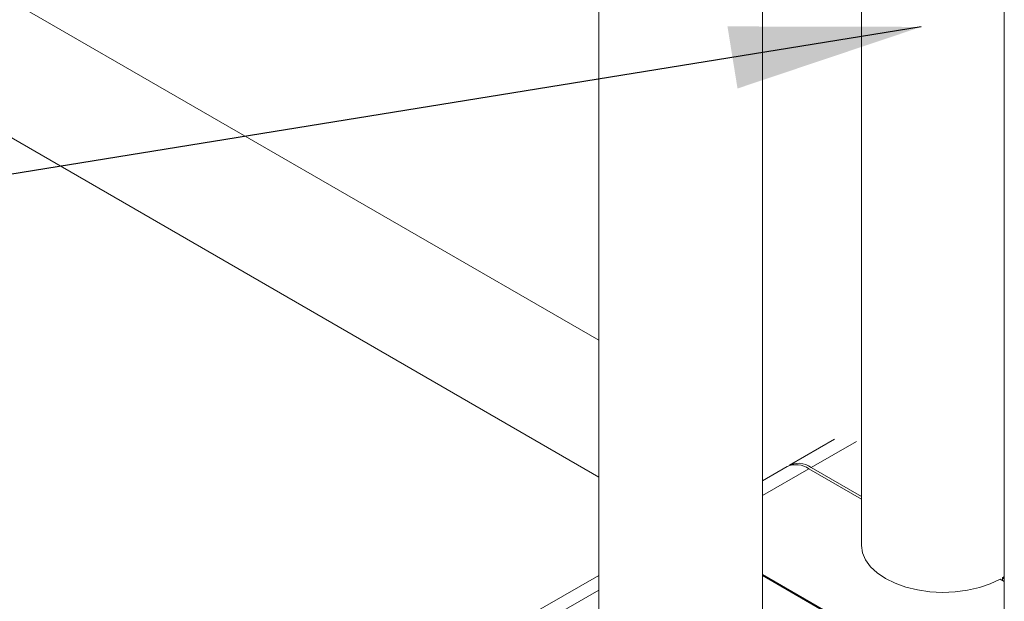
# Model space of a CAD drawing. Header units: millimetres. Extents: x 525 to 29324, y 175 to 20618.
# Tile 8 of 256: x 3923 to 4554, y 2999 to 3371. Entities that reach past the tile are written whole.
import ezdxf

# ---------------------------------------------------------------- set-up
doc = ezdxf.new("R2010")
doc.units = ezdxf.units.MM
doc.linetypes.add('SLD-Continua', pattern=[0])
doc.layers.add('COTAS', color=1, linetype='SLD-Continua')
doc.styles.get("Standard").update_dxf_attribs({"font": 'ARIALN.TTF'})
doc.dimstyles.new('SLDDIMSTYLE0', dxfattribs={"dimtxt": 0.18, "dimasz": 122.5, "dimexe": 0, "dimexo": 0.0625, "dimgap": 0, "dimtad": 0, "dimtih": 1, "dimtoh": 1, "dimdec": 0, "dimrnd": 1e-09, "dimzin": 0, "dimdsep": 46, "dimtxsty": 'Standard', "dimsah": 1, "dimcen": 0.09, "dimadec": 0, "dimazin": 0, "dimtfac": 122.5, "dimtdec": 0, "dimtofl": 0, "dimtmove": 0, "dimatfit": 3, "dimfxl": 1, "dimfrac": 2, "dimtolj": 1, "dimtzin": 0, "dimarcsym": 0})

msp = doc.modelspace()

# ---------------------------------------------------------------- linework, layer by layer
at = {"color": 7, "linetype": 'SLD-Continua', "lineweight": 18, "ltscale": 35}
for p, q in [((4294.05, 6202.7), (4294.05, 2937.52)), ((4399.05, 2937.52), (4399.05, 6202.52)), ((4462.34, 6105.57), (4462.34, 3034.65)), ((4553.91, 6052.72), (4553.91, 2787.54)), ((4294.05, 3165.78), (3755.54, 3476.58)), ((4294.05, 3165.78), (3755.54, 3476.58)), ((4294.05, 3165.78), (3755.54, 3476.58)), ((4294.05, 3165.78), (3755.54, 3476.58)), ((4294.05, 3165.78), (3755.54, 3476.58)), ((4294.05, 3165.78), (3755.54, 3476.58)), ((4294.05, 3078.13), (3709.24, 3415.66)), ((4294.05, 3078.13), (3709.24, 3415.66)), ((4294.05, 3078.13), (3709.24, 3415.66)), ((4294.05, 3078.13), (3709.24, 3415.66)), ((4294.05, 3078.13), (3709.24, 3415.66)), ((4294.05, 3078.13), (3709.24, 3415.66)), ((4445.16, 3102.45), (4416.21, 3085.74)), ((4459.16, 3101.07), (4430.2, 3084.35)), ((4414.72, 3084.88), (4399.05, 3075.84)), ((4399.05, 3066.38), (4428.72, 3083.5)), ((4462.34, 3064.09), (4428.72, 3083.5)), ((4430.2, 3084.35), (4462.34, 3065.8)), ((4525.98, 2942.52), (4399.05, 3015.77)), ((4294.05, 3015.24), (4247.91, 2988.61)), ((4545.78, 2930.38), (4399.05, 3015.06)), ((4553.91, 3011.24), (4551.22, 3012.8)), ((4553.91, 3014.41), (4552.7, 3013.65)), ((4552.7, 3013.65), (4552.7, 3011.94)), ((4552.7, 3013.65), (4553.91, 3012.95)), ((4294.05, 3005.78), (4261.91, 2987.23))]:
    msp.add_line(p, q, dxfattribs=at)
at = {"color": 7, "linetype": 'SLD-Continua', "lineweight": 18, "ltscale": 35, "flags": 128}
msp.add_lwpolyline([(4551.22, 3012.8), (4544.93, 3009.82), (4537.93, 3007.43), (4530.37, 3005.7), (4522.43, 3004.67), (4514.32, 3004.35), (4506.22, 3004.76), (4498.32, 3005.89), (4490.82, 3007.7), (4483.9, 3010.17), (4477.72, 3013.22), (4472.43, 3016.79), (4468.16, 3020.78), (4465.01, 3025.11), (4463.06, 3029.67), (4462.35, 3034.34), (4462.34, 3034.65)], dxfattribs=at)
at = {"color": 7, "linetype": 'SLD-Continua', "lineweight": 18, "ltscale": 1225}
for centre, radius, start, end in [((4420.52, 3072.05), 14.08, 54.38951, 114.30972), ((4422.13, 3073.52), 13.5, 53.3176, 119.50991)]:
    msp.add_arc(centre, radius, start, end, dxfattribs=at)

# ---------------------------------------------------------------- leaders
at = {"layer": 'COTAS', "ltscale": 35}
for points in [[(4500.68, 3366.51), (2594.54, 3057.72)], [(4352.83, 2541.66), (2594.54, 3057.72)]]:
    msp.add_leader(points, dimstyle='SLDDIMSTYLE0', dxfattribs=at)

doc.saveas('drawing.dxf')
